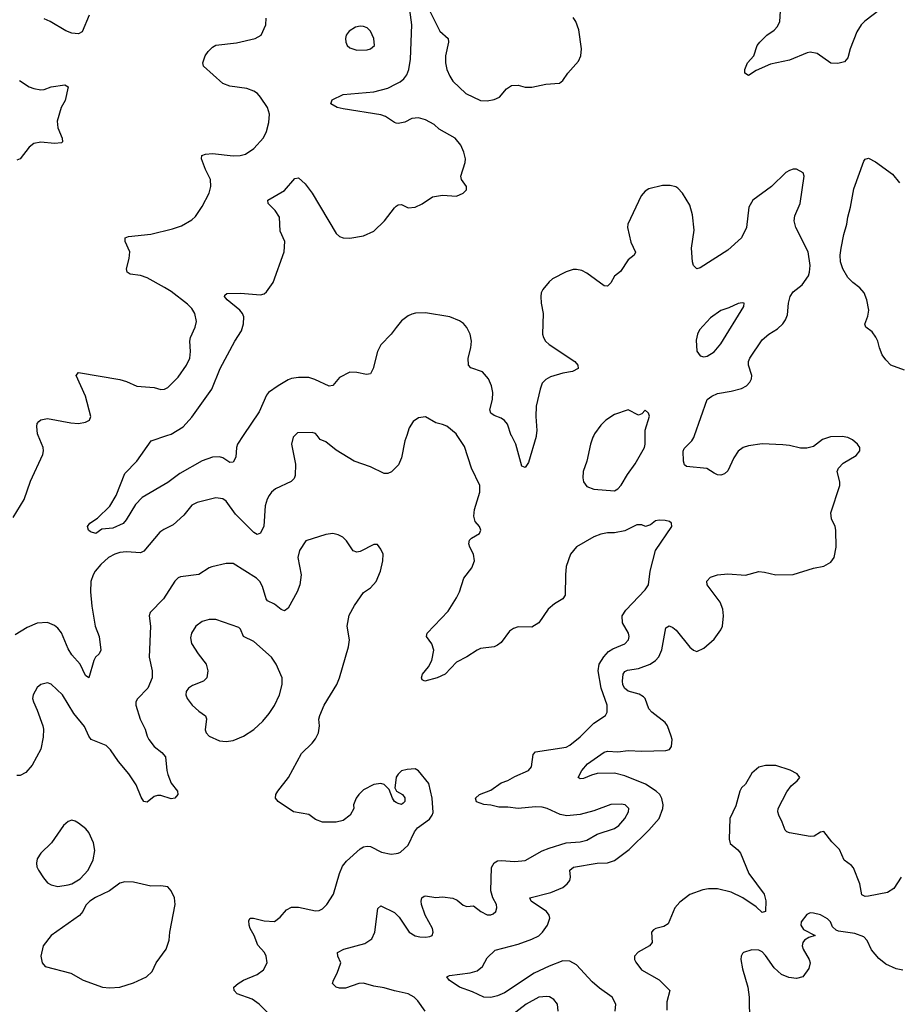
# Model space of a CAD drawing. Header units: inches. Extents: x 1771504 to 1971212, y 471788 to 643615.
# Tile 142 of 256: x 1787807 to 1792923, y 586689 to 592420. Entities that reach past the tile are written whole.
import ezdxf

# ---------------------------------------------------------------- set-up
doc = ezdxf.new("R2010")
doc.units = ezdxf.units.IN
doc.header["$MEASUREMENT"] = 0
for name, color, linetype in [('B7588', 7, 'Continuous'), ('B7589', 7, 'Continuous'), ('B7598', 7, 'Continuous'), ('B7599', 7, 'Continuous')]:
    doc.layers.add(name, color=color, linetype=linetype)

msp = doc.modelspace()

# ---------------------------------------------------------------- linework, layer by layer
at = {"layer": 'B7588', "color": 5}
for points, elevation in [([(1787770, 589523.8), (1787832.6, 589627.4), (1787870, 589734.8), (1787942.7, 589890), (1787946.6, 589910), (1787943.7, 589930), (1787915.8, 590000)], 540), ([(1789409, 590000), (1789399.1, 589990), (1789390.5, 589950), (1789414, 589834), (1789412, 589768), (1789404.6, 589750), (1789388.3, 589731.7), (1789296.4, 589690), (1789273.4, 589670), (1789259.6, 589650), (1789248.4, 589630), (1789237.5, 589590), (1789228.4, 589471.6), (1789210, 589431.8), (1789190, 589423.6), (1789170, 589436), (1789063.1, 589543.1), (1789010, 589618), (1788990, 589631.1), (1788950, 589638), (1788841, 589610), (1788810, 589594.7), (1788762.6, 589537.3), (1788700.5, 589479.5), (1788646.4, 589453.6), (1788622.8, 589437.2), (1788530, 589326.3), (1788510, 589316.9), (1788430, 589323.9), (1788390, 589319.8), (1788360.4, 589310), (1788324.6, 589290), (1788279.6, 589250), (1788246.3, 589210), (1788234.3, 589190), (1788222, 589150), (1788219.7, 589090), (1788227.1, 589007.1), (1788246.5, 588890), (1788270.4, 588829.6), (1788279.5, 588750), (1788270.3, 588730), (1788249.2, 588710.8), (1788238.3, 588690), (1788210.4, 588589.6), (1788190, 588603.7), (1788159.7, 588670), (1788110, 588723.8), (1788090, 588759.1), (1788050.6, 588850.6), (1788030, 588878), (1788010, 588894.7), (1787970, 588911.1), (1787910, 588907.1), (1787850, 588883.5), (1787780, 588840)], 540), ([(1789108.2, 590000), (1789074.7, 589950), (1789069.2, 589930), (1789065.8, 589874.2), (1789050, 589845.1), (1789030, 589842.4), (1788990, 589869.8), (1788970, 589875.8), (1788930, 589873.3), (1788870, 589852.2), (1788740.5, 589779.5), (1788670, 589725.6), (1788521.3, 589638.7), (1788481.5, 589598.5), (1788428.2, 589510), (1788410, 589488.4), (1788350, 589461.2), (1788285.5, 589454.5), (1788250, 589429.3), (1788220.2, 589440.2), (1788208.7, 589450), (1788201.2, 589470), (1788215.3, 589490), (1788261, 589519), (1788331.2, 589588.8), (1788368.3, 589651.7), (1788420.1, 589779.9), (1788489.8, 589850.2), (1788573.2, 589970), (1788664.5, 590000)], 520), ([(1790000, 589816.5), (1789971.5, 589788.5), (1789950, 589778.7), (1789930, 589778.9), (1789850, 589818.4), (1789755.3, 589850), (1789650, 589915.6), (1789590, 589962.4), (1789557.4, 589977.4), (1789539.6, 590000)], 540), ([(1790000, 587863.3), (1789990, 587869.3), (1789977.2, 587890), (1789959.3, 587939.3), (1789930, 587968.7), (1789910, 587974), (1789870, 587969.2), (1789810, 587937.2), (1789781, 587910), (1789766, 587890), (1789751.3, 587850), (1789752, 587830), (1789731.3, 587790), (1789690, 587759), (1789650, 587749), (1789569.5, 587749.5), (1789530, 587765.2), (1789490, 587794.5), (1789402, 587810), (1789313.2, 587870), (1789296, 587890), (1789298, 587910), (1789309.6, 587930), (1789371.8, 588010), (1789447.8, 588150), (1789511.1, 588208.9), (1789530, 588234.8), (1789546.6, 588270), (1789552.7, 588310), (1789549.4, 588349.4), (1789555.1, 588370), (1789579.6, 588430), (1789653.6, 588550), (1789669.6, 588590), (1789722, 588770), (1789727.8, 588810), (1789714.3, 588890), (1789726.3, 588953.7), (1789755.8, 589010), (1789810, 589086.7), (1789850, 589113.7), (1789882.4, 589150), (1789907.8, 589210), (1789922.4, 589270), (1789924.5, 589310), (1789910, 589339), (1789890, 589365.2), (1789870, 589366.6), (1789790, 589324.2), (1789770, 589321.3), (1789748.9, 589328.9), (1789710, 589386.6), (1789688.1, 589408.1), (1789661.7, 589421.7), (1789630, 589429.6), (1789590, 589424.7), (1789473.4, 589386.6), (1789437.1, 589330), (1789426.3, 589290), (1789447.1, 589190), (1789438.5, 589130), (1789422, 589090), (1789370, 588994.5), (1789350, 588980.5), (1789330, 588988.3), (1789290, 589018.7), (1789250, 589037.4), (1789242.2, 589050), (1789220.8, 589120.8), (1789205.1, 589150), (1789186.9, 589170), (1789050, 589255.1), (1789010, 589254.5), (1788925.3, 589234.8), (1788910, 589229.6), (1788850, 589191.3), (1788743.1, 589176.9), (1788730, 589171.8), (1788710, 589152), (1788645.3, 589050), (1788567.3, 588970), (1788562, 588950), (1788568.5, 588890), (1788561.1, 588710), (1788578.7, 588630), (1788579, 588590), (1788552.7, 588530), (1788493.4, 588466.6), (1788484.2, 588450), (1788483.2, 588430), (1788509.6, 588349.6), (1788538, 588290), (1788549.1, 588250), (1788559.6, 588230), (1788590, 588190.4), (1788635.6, 588155.6), (1788655.3, 588130), (1788663.6, 588050), (1788670, 588026.8), (1788690, 587976.3), (1788725.5, 587930), (1788727.7, 587910), (1788710.3, 587889.7), (1788690, 587886), (1788630, 587904.5), (1788610, 587904.5), (1788590, 587899.5), (1788550, 587866.6), (1788530, 587869.4), (1788514.1, 587894.1), (1788485.9, 587965.9), (1788442, 588030), (1788382.2, 588102.2), (1788336.4, 588170), (1788310, 588195.3), (1788223.6, 588230), (1788209.8, 588249.8), (1788185.5, 588305.5), (1788122.2, 588382.2), (1788055.6, 588490), (1787990, 588552.3), (1787970, 588560.9), (1787931.3, 588550), (1787910, 588532.7), (1787884.9, 588490), (1787882, 588470), (1787887.7, 588450), (1787910, 588401), (1787941.1, 588310), (1787945.7, 588290), (1787944.8, 588244.8), (1787930, 588175.1), (1787879.4, 588080.6), (1787842.3, 588037.7), (1787810, 588020.9), (1787790, 588020.9)], 560), ([(1790000, 588012), (1789998.8, 588010), (1789991, 587950), (1790000, 587933.6)], 560), ([(1789255.8, 586635.8), (1789202.4, 586690), (1789159.9, 586719.9), (1789073.6, 586750), (1789055.6, 586770), (1789054.5, 586790), (1789078.4, 586810), (1789110, 586830.2), (1789190, 586862.3), (1789227.3, 586890), (1789247.6, 586930), (1789243, 586970), (1789232.8, 586990), (1789192.9, 587032.9), (1789171.6, 587090), (1789149.8, 587130), (1789143.4, 587150), (1789142.2, 587177.8), (1789148.7, 587191.3), (1789168.6, 587191.4), (1789230, 587174.4), (1789290, 587172.2), (1789323.5, 587196.5), (1789360.5, 587239.5), (1789390, 587255.2), (1789430, 587255.2), (1789530, 587234), (1789550, 587234.9), (1789570, 587245.5), (1789596.2, 587270), (1789633.6, 587330), (1789668.5, 587451.5), (1789686.2, 587493.8), (1789710, 587523), (1789790, 587593.4), (1789810, 587605.5), (1789830, 587610.6), (1789850, 587608.2), (1789914.7, 587574.7), (1789970, 587562.4), (1790000, 587567)], 560), ([(1790000, 586764.9), (1789990, 586766.9), (1789930, 586786.2), (1789870, 586795.1), (1789810, 586812.1), (1789781, 586810), (1789704.2, 586784.2), (1789670, 586783.6), (1789649, 586790), (1789629.3, 586810), (1789633.6, 586830), (1789655.6, 586870), (1789677.6, 586930), (1789659.5, 586970), (1789657.2, 586990), (1789694, 587010), (1789817, 587043), (1789857, 587070), (1789875.6, 587110), (1789892.7, 587247.3), (1789910, 587262.8), (1789990, 587223), (1790000, 587213.2)], 540)]:
    msp.add_lwpolyline(points, dxfattribs=dict(at, elevation=elevation))
at = {"layer": 'B7588', "color": 5, "elevation": 580}
for points in [[(1788910, 588929.7), (1788870, 588917.4), (1788832.4, 588890), (1788807, 588850), (1788802, 588822), (1788808, 588790), (1788846.4, 588730), (1788892.4, 588670), (1788902.4, 588630), (1788897.1, 588590), (1788877.3, 588570), (1788814.3, 588545.7), (1788790.4, 588530), (1788776.4, 588510), (1788775.3, 588490), (1788782, 588470), (1788811.8, 588430), (1788850, 588394.9), (1788888.6, 588368.6), (1788894.9, 588350), (1788887.4, 588287.4), (1788893, 588270), (1788910, 588250.6), (1788970, 588222.4), (1789010, 588218.4), (1789050, 588224.4), (1789109.7, 588250.3), (1789170, 588288.4), (1789222.8, 588337.2), (1789258.9, 588381.1), (1789290, 588428), (1789319.7, 588490), (1789334.7, 588550), (1789335.8, 588590), (1789301.3, 588670), (1789273.3, 588710), (1789170, 588800.5), (1789110.9, 588830.9), (1789092.5, 588872.5), (1789083.3, 588883.3), (1788950, 588929.6)], [(1788110, 587761.2), (1788090, 587753.2), (1788062.8, 587730), (1787993, 587630), (1787930.8, 587570), (1787910, 587535.3), (1787904.9, 587510), (1787906.8, 587490), (1787916, 587470), (1787945.1, 587425.1), (1787970, 587396.3), (1787990, 587385.5), (1788030, 587375.5), (1788090, 587384.9), (1788111.3, 587391.3), (1788160.1, 587419.9), (1788206.6, 587470), (1788235.6, 587530), (1788245.4, 587585.4), (1788237, 587630), (1788209.3, 587690), (1788192.3, 587710), (1788150, 587743.7), (1788130, 587756)], [(1788418.5, 587401.5), (1788390, 587394.5), (1788330, 587349.6), (1788248.5, 587311.5), (1788216, 587290), (1788193.2, 587266.8), (1788174.8, 587230), (1788154.6, 587205.4), (1787990.8, 587090), (1787943.8, 587030), (1787930.5, 586970), (1787938, 586930), (1787956, 586910), (1788104.7, 586870), (1788176, 586830), (1788288.8, 586788.8), (1788330, 586784.9), (1788390, 586788.7), (1788470, 586814.4), (1788545.2, 586850), (1788578.9, 586881.1), (1788602, 586930), (1788659.5, 587010), (1788678, 587062), (1788681.6, 587110), (1788713.3, 587270), (1788709.3, 587310), (1788689.5, 587349.5), (1788670, 587372.7), (1788630, 587379.5), (1788570, 587377), (1788470, 587399.5)]]:
    msp.add_lwpolyline(points, close=True, dxfattribs=at)
at = {"layer": 'B7589', "color": 5}
for points, elevation in [([(1787915.8, 590000), (1787911.8, 590010), (1787907.2, 590052.8), (1787909.4, 590070), (1787918.9, 590081.1), (1787930, 590090.6), (1787970, 590099.1), (1788106, 590074), (1788150, 590070.6), (1788190, 590077.3), (1788213.2, 590090), (1788221.2, 590110), (1788189.5, 590230), (1788136, 590350), (1788150, 590366.8), (1788390, 590325.8), (1788430, 590314), (1788490, 590287.7), (1788590, 590278.7), (1788630, 590268.5), (1788650, 590270.3), (1788670, 590278.7), (1788730, 590339.5), (1788778, 590410), (1788797.2, 590450), (1788802.6, 590490), (1788797.4, 590550), (1788801.3, 590570), (1788829.6, 590630), (1788836, 590664), (1788828, 590710), (1788810, 590738.4), (1788784.9, 590764.9), (1788690, 590837.4), (1788650, 590862.4), (1788550, 590917), (1788511.3, 590931.3), (1788450, 590939.5), (1788433.2, 590950), (1788429.6, 590970), (1788445.6, 591030), (1788449.5, 591069.5), (1788420.9, 591130), (1788421.2, 591150), (1788441.7, 591158.3), (1788570, 591172.7), (1788697.8, 591202.2), (1788750, 591220.3), (1788810, 591255.3), (1788830, 591274), (1788870, 591332.7), (1788910.9, 591410), (1788919.7, 591450), (1788919.2, 591490), (1788889, 591549), (1788865.4, 591610), (1788867.3, 591630), (1788890, 591638.3), (1788930, 591641.2), (1789050, 591627.1), (1789090.9, 591629.1), (1789122.5, 591637.5), (1789170, 591670.4), (1789226.9, 591733.1), (1789243.6, 591770), (1789257.2, 591822.7), (1789261, 591870), (1789250.9, 591910), (1789210, 591969.7), (1789191, 591990), (1789170, 592004.2), (1789130, 592019.3), (1789030, 592034.3), (1788990, 592048), (1788878, 592150), (1788873.6, 592170), (1788888, 592210), (1788905.6, 592234.4), (1788930, 592260.4), (1788950, 592272.7), (1789070, 592285.5), (1789178, 592310), (1789214, 592330), (1789241.2, 592390), (1789242, 592430)], 540), ([(1788212.5, 592447.5), (1788170.3, 592350), (1788150, 592338.7), (1788110, 592341.3), (1788075.2, 592355.2), (1787985.2, 592410), (1787950, 592425.1)], 540), ([(1787805.5, 592065.5), (1787862.8, 592030), (1787890, 592020.4), (1787930, 592012.7), (1787950, 592014.9), (1787991.4, 592028.6), (1788070, 592040.7), (1788090.5, 592030), (1788073, 591950), (1788048.5, 591910), (1788024.9, 591830), (1788028.7, 591790), (1788054.9, 591730), (1788057.3, 591710), (1788050, 591702.7), (1788010, 591699.7), (1787930, 591707.6), (1787890, 591699.5), (1787862, 591678), (1787810, 591609.6), (1787790, 591603.6)], 540), ([(1790000, 591818.7), (1789990, 591821.4), (1789937, 591857), (1789910, 591867), (1789690, 591902), (1789655.3, 591910), (1789619, 591930), (1789627, 591953), (1789690, 591984.9), (1789870, 591999.6), (1789950, 592021.2), (1790000, 592046.8)], 520), ([(1788664.5, 590000), (1788690, 590008.4), (1788759.1, 590050), (1788810, 590107.6), (1788925.3, 590270), (1788974.7, 590390), (1789059.4, 590550), (1789098, 590610), (1789110.7, 590650), (1789112, 590690), (1789104.6, 590710), (1789089.8, 590730), (1789015.1, 590790), (1789000.5, 590810), (1789002.3, 590817.7), (1789013.6, 590826.4), (1789092.1, 590827.9), (1789210, 590818.6), (1789230, 590824.4), (1789244.1, 590835.9), (1789283.9, 590890), (1789346.5, 591070), (1789350.8, 591130), (1789324, 591190), (1789319.6, 591270), (1789295.6, 591310), (1789254.5, 591350), (1789252.7, 591370), (1789350, 591427), (1789410, 591496.3), (1789430, 591499.1), (1789470, 591464.9), (1789510, 591410.5), (1789650, 591175.8), (1789670, 591158.9), (1789690, 591151.4), (1789730, 591149.3), (1789810, 591161.4), (1789870, 591189.4), (1789931.6, 591250), (1789990, 591326), (1790000, 591334.2)], 520), ([(1790000, 590628), (1789970.2, 590589.8), (1789910, 590527), (1789890.2, 590489.8), (1789865.7, 590390), (1789850, 590359.5), (1789825.8, 590354.2), (1789770, 590367), (1789730, 590369.4), (1789670, 590338), (1789630, 590292), (1789610, 590286.3), (1789526.3, 590326.3), (1789490, 590338.5), (1789430, 590336.8), (1789390, 590331.4), (1789370, 590323.5), (1789312.9, 590290), (1789256.9, 590250), (1789244.4, 590235.6), (1789201.3, 590138.7), (1789108.2, 590000)], 520), ([(1789539.6, 590000), (1789530, 590012.3), (1789510, 590018), (1789424.4, 590015.6), (1789409, 590000)], 540)]:
    msp.add_lwpolyline(points, dxfattribs=dict(at, elevation=elevation))
at = {"layer": 'B7589', "color": 5, "elevation": 540}
msp.add_lwpolyline([(1789790, 592382.7), (1789763.4, 592376.6), (1789726.2, 592353.8), (1789707.7, 592330), (1789704.9, 592310), (1789705.5, 592290), (1789714.8, 592270), (1789730, 592257.3), (1789770, 592242), (1789830, 592244.9), (1789850, 592250.8), (1789872.3, 592270), (1789869.2, 592310), (1789850, 592354), (1789830, 592373.2), (1789810, 592381.2)], close=True, dxfattribs=at)
at = {"layer": 'B7598', "color": 5}
for points, elevation in [([(1790000, 587213.2), (1790016.7, 587196.7), (1790075.5, 587110), (1790110, 587087.4), (1790138, 587082), (1790170, 587080.4), (1790195.3, 587084.7), (1790209.3, 587090.7), (1790215.1, 587110), (1790211.6, 587130), (1790167.6, 587207.6), (1790146.3, 587270), (1790144.2, 587290), (1790149.5, 587310), (1790162, 587318), (1790170, 587320.4), (1790229.6, 587310.4), (1790270, 587315.8), (1790330, 587308), (1790355.1, 587295.1), (1790390, 587266.7), (1790410, 587257.8), (1790450, 587262.3), (1790492.9, 587230), (1790530, 587210.2), (1790550, 587210.2), (1790563.9, 587216.1), (1790578.8, 587230), (1790585.3, 587250), (1790583.2, 587270), (1790561.7, 587310), (1790550.6, 587350), (1790555.1, 587484.9), (1790570, 587513.4), (1790590, 587524.1), (1790610, 587526.4), (1790690, 587519.7), (1790750, 587526.7), (1790850, 587583.5), (1790890, 587597.8), (1790990, 587628.4), (1791070, 587634.7), (1791110, 587644.7), (1791170, 587680.2), (1791270, 587713), (1791295.3, 587730), (1791330.9, 587770), (1791352.4, 587810), (1791353.3, 587830), (1791333.2, 587850), (1791310, 587854.8), (1791250, 587851.8), (1791150, 587816.4), (1791070, 587794.2), (1790993.2, 587786.8), (1790954.7, 587794.7), (1790878, 587830), (1790850, 587837.4), (1790810, 587839.4), (1790710, 587828.2), (1790650, 587836.5), (1790597, 587837), (1790550, 587848.7), (1790510, 587852.4), (1790467.7, 587867.7), (1790462, 587890), (1790483.7, 587910), (1790550, 587934.9), (1790610, 587977.6), (1790650, 587992.2), (1790690, 588015.5), (1790769.8, 588050.2), (1790788, 588072), (1790797, 588143), (1790810, 588159), (1790990, 588186.7), (1791010, 588197.7), (1791070, 588247.1), (1791150, 588326.5), (1791218, 588370), (1791228.3, 588390), (1791228.6, 588430), (1791193.2, 588530), (1791174.8, 588630), (1791181.1, 588670), (1791207.6, 588712.4), (1791236.5, 588743.5), (1791260.8, 588759.2), (1791331.6, 588788.4), (1791351.5, 588810), (1791355.6, 588830), (1791351.6, 588850), (1791317.7, 588910), (1791315.1, 588950), (1791336.4, 588983.6), (1791450, 589101.6), (1791467.8, 589130), (1791478.7, 589210), (1791509.3, 589330), (1791604, 589470), (1791602, 589490), (1791590, 589499), (1791566.3, 589506.3), (1791530, 589507), (1791510, 589503.6), (1791480.4, 589479.6), (1791450.4, 589469.6), (1791430, 589479.5), (1791399.8, 589480.2), (1791330, 589445.2), (1791270, 589433.2), (1791230, 589432.7), (1791190, 589426), (1791150, 589409.4), (1791050, 589352.7), (1791013.4, 589310), (1790990, 589238), (1790984.4, 589190), (1790983.8, 589070), (1790970.3, 589049.8), (1790920.6, 589019.4), (1790884, 588990), (1790830, 588909.6), (1790790, 588884.7), (1790710, 588885.6), (1790682.9, 588877.1), (1790659.6, 588860.4), (1790610, 588796.2), (1790590, 588778.9), (1790570, 588769.7), (1790490, 588760.5), (1790470, 588751.5), (1790410, 588711.2), (1790350, 588681.1), (1790285.5, 588610), (1790238.8, 588590), (1790166, 588570), (1790150, 588578), (1790146, 588590), (1790152.7, 588610), (1790186.7, 588653.3), (1790207, 588690), (1790219.5, 588750), (1790207.5, 588787.5), (1790176, 588830), (1790179.3, 588850), (1790302.3, 588977.7), (1790350, 589054.8), (1790367.8, 589090), (1790393.6, 589170), (1790440.7, 589230), (1790456.3, 589270), (1790450, 589309), (1790427.6, 589350), (1790422, 589370), (1790426, 589390), (1790438, 589402), (1790484, 589430), (1790493.2, 589450), (1790484, 589470), (1790459.6, 589499.6), (1790451.5, 589530), (1790455.8, 589570), (1790486, 589670), (1790487.3, 589710), (1790437.2, 589810), (1790396.5, 589936.5), (1790354.7, 590000)], 540), ([(1790060.6, 590000), (1790050.3, 589970), (1790030.2, 589869.8), (1790013.7, 589830), (1790000, 589816.5)], 540), ([(1791275.3, 586650), (1791278.4, 586690), (1791256.8, 586730), (1791182.5, 586782.5), (1791139.7, 586819.7), (1791050, 586918.3), (1791010, 586940.5), (1790970, 586941.9), (1790890, 586911.6), (1790802, 586870), (1790630, 586756.2), (1790590, 586738.9), (1790550, 586729.1), (1790510, 586730.6), (1790442.9, 586762.9), (1790367.6, 586790), (1790307.3, 586830), (1790294, 586850), (1790310, 586857.1), (1790430, 586872.3), (1790470, 586884.9), (1790502.4, 586910), (1790530, 586959.1), (1790575.3, 587004.7), (1790710, 587040.2), (1790790, 587067.9), (1790830, 587088.7), (1790851.5, 587110), (1790880.4, 587150), (1790893.7, 587190), (1790890, 587208.7), (1790875.1, 587230), (1790785.1, 587290), (1790778, 587310), (1790900.7, 587339.3), (1790969.7, 587370), (1790994, 587390), (1791009.7, 587410), (1791013.5, 587430), (1791011.2, 587470), (1791031.6, 587488.4), (1791170, 587510.9), (1791230, 587512.9), (1791270, 587527.1), (1791355.3, 587590), (1791470, 587702), (1791529.8, 587770), (1791552.2, 587830), (1791554.6, 587850), (1791546.6, 587886.6), (1791533.8, 587910), (1791514, 587930), (1791450.9, 587970), (1791330, 588019.9), (1791270, 588034), (1791170, 588033.5), (1791136, 588024), (1791090, 588003.5), (1791070, 588001.6), (1791058, 588010), (1791080.9, 588050), (1791113.3, 588090), (1791210, 588157.3), (1791230, 588162.8), (1791290, 588159), (1791350, 588166), (1791430, 588162.5), (1791570, 588167), (1791590, 588173.4), (1791601.6, 588190), (1791606, 588230), (1791601.3, 588250), (1791579.7, 588310), (1791565.4, 588330), (1791486.9, 588390), (1791471.1, 588410), (1791448.6, 588468.6), (1791438.7, 588478.7), (1791414.1, 588494.1), (1791350, 588512.8), (1791329.2, 588530), (1791319.5, 588550), (1791317.8, 588570), (1791321.8, 588610), (1791330, 588627), (1791346.2, 588633.8), (1791410, 588644.2), (1791478.4, 588670), (1791510, 588690.3), (1791528.2, 588711.8), (1791546.7, 588753.3), (1791570, 588880.7), (1791588.2, 588891.8), (1791610, 588883.1), (1791630, 588866.7), (1791710, 588768.4), (1791730, 588750.4), (1791750, 588743), (1791790, 588762.4), (1791850, 588813.7), (1791890, 588868.4), (1791899.2, 588890), (1791905.6, 588950), (1791900.8, 588990), (1791885, 589030), (1791809.7, 589130), (1791808.4, 589151.6), (1791830, 589176.4), (1791870, 589188.5), (1791930, 589195.2), (1792032.9, 589187.1), (1792110, 589207.6), (1792144.6, 589204.6), (1792210, 589188.9), (1792310, 589190.4), (1792430, 589227), (1792490, 589238.9), (1792530, 589262.6), (1792549.8, 589290.2), (1792561.7, 589350), (1792559.7, 589450), (1792555.4, 589470), (1792534.3, 589514.3), (1792529.8, 589550), (1792581.7, 589710), (1792582.6, 589730), (1792567.4, 589790), (1792574.8, 589810), (1792601.2, 589838.8), (1792677.2, 589882.8), (1792699.7, 589910), (1792699.7, 589930), (1792686.3, 589950), (1792655.6, 589975.6), (1792630, 589988.6), (1792595.2, 589995.2), (1792527.3, 589992.7), (1792482.5, 589977.5), (1792430, 589936.3), (1792390, 589925.7), (1792353, 589927), (1792290, 589942.2), (1792250, 589946.2), (1792130, 589950.7), (1792050, 589939.8), (1792020.5, 589930), (1791990.2, 589909.8), (1791964.9, 589870), (1791930, 589795.1), (1791910, 589777), (1791890, 589769.6), (1791870, 589771.8), (1791850, 589780.7), (1791808.5, 589808.5), (1791690, 589819.6), (1791678.4, 589830), (1791672.6, 589850), (1791671.1, 589908.9), (1791675.8, 589924.2), (1791720.5, 589970), (1791731.5, 589988.5), (1791735.7, 590000)], 520), ([(1790815.3, 590000), (1790814.7, 589994.7), (1790770, 589842), (1790750, 589814), (1790730, 589822), (1790695.6, 589950), (1790670, 589999.3), (1790669.8, 590000)], 520), ([(1791149.4, 590000), (1791144.9, 589990), (1791130.5, 589950), (1791108.5, 589851.5), (1791087.7, 589790), (1791085.8, 589754.2), (1791090.7, 589730), (1791110, 589702.8), (1791150, 589687.7), (1791270, 589678.8), (1791289.5, 589690.5), (1791310, 589711), (1791346.2, 589773.8), (1791390, 589834.8), (1791444.5, 589930), (1791449.6, 589950), (1791449.5, 590000)], 540), ([(1790000, 587567), (1790010, 587568.5), (1790024.9, 587575.1), (1790070, 587614.8), (1790106.3, 587693.7), (1790123.3, 587716.7), (1790192.7, 587767.3), (1790209.4, 587790), (1790214.5, 587805.5), (1790209.7, 587889.7), (1790190, 587975.3), (1790129.1, 588049.1), (1790110, 588059), (1790063.5, 588056.5), (1790030.8, 588049.2), (1790010, 588028.7), (1790000, 588012)], 560), ([(1792939.6, 587430), (1792896.4, 587363.6), (1792860, 587340), (1792750, 587318.3), (1792730, 587316.8), (1792710, 587325.6), (1792698.7, 587390), (1792662.9, 587482.9), (1792650, 587497.6), (1792607.6, 587527.6), (1792579.7, 587590), (1792535.3, 587635.3), (1792490, 587694.5), (1792470, 587691.8), (1792432.7, 587667.3), (1792410, 587665.4), (1792290, 587686.9), (1792273, 587693), (1792263.3, 587703.3), (1792247.6, 587750), (1792227.6, 587790), (1792221.8, 587810), (1792223.5, 587830), (1792274.1, 587925.9), (1792299.7, 587960.3), (1792334, 587990), (1792348.7, 588010), (1792334, 588030), (1792292.6, 588052.6), (1792210, 588079.6), (1792150, 588079.7), (1792110, 588069.7), (1792070, 588035.6), (1792033.1, 587970), (1792010.4, 587950), (1791999.6, 587930), (1791976, 587844), (1791942.4, 587770), (1791938, 587650), (1791944.5, 587624.5), (1791989.1, 587589.1), (1792004.4, 587570), (1792052.3, 587450), (1792142.8, 587330), (1792151.7, 587291.7), (1792150, 587229.2), (1792130, 587224.2), (1792095.9, 587255.9), (1792018, 587310), (1791950, 587341.6), (1791870, 587361.8), (1791818.4, 587361.6), (1791785, 587355), (1791710, 587328.3), (1791650, 587283.8), (1791622.7, 587250), (1791582.3, 587157.7), (1791558, 587142), (1791511.3, 587130), (1791498, 587122), (1791486.8, 587110), (1791490.7, 587050), (1791474, 587030), (1791407.8, 586992.2), (1791387.8, 586970), (1791387.9, 586950), (1791394.6, 586934.6), (1791427.2, 586890), (1791531.1, 586831.1), (1791592, 586770), (1791575.6, 586704.4), (1791575.5, 586655.5)], 520), ([(1790000, 587933.6), (1790002, 587930), (1790036, 587910), (1790050, 587891.3), (1790050.4, 587869.6), (1790040.7, 587859.3), (1790030, 587853.2), (1790010, 587857.2), (1790000, 587863.3)], 560), ([(1792950, 586888.3), (1792910, 586896.3), (1792850, 586922.9), (1792810, 586955.6), (1792766.7, 587006.7), (1792741.5, 587061.5), (1792722.6, 587082.6), (1792670, 587102), (1792574.9, 587114.9), (1792560.5, 587120.5), (1792540.1, 587140.1), (1792527.3, 587170), (1792510, 587187.3), (1792470, 587209.6), (1792430, 587220.7), (1792410, 587220.9), (1792390, 587212.3), (1792357.6, 587170), (1792355.8, 587150), (1792370, 587124.9), (1792438, 587090), (1792402.6, 587077.4), (1792377, 587063), (1792366.4, 587050), (1792363.6, 587030), (1792369, 587010), (1792404.6, 586950), (1792410.3, 586930), (1792402, 586898), (1792367.7, 586850), (1792330, 586839.8), (1792285.6, 586845.6), (1792242.4, 586862.4), (1792200.8, 586900.8), (1792150, 586974.3), (1792130, 586994.3), (1792110, 587005.1), (1792070, 587006.3), (1792021, 586990), (1792015.5, 586984.5), (1792007.3, 586970), (1792005.5, 586950), (1792016.1, 586896.1), (1792047.2, 586790), (1792055.3, 586730), (1792056.3, 586590)], 540), ([(1790167.8, 586650), (1790124.5, 586710), (1790103.7, 586730), (1790070, 586751.2), (1790000, 586764.9)], 540), ([(1790941.6, 586650), (1790938.4, 586690), (1790917.5, 586717.5), (1790892.3, 586732.3), (1790875.6, 586735.6), (1790830, 586731), (1790756.4, 586690), (1790670, 586624.4)], 540)]:
    msp.add_lwpolyline(points, dxfattribs=dict(at, elevation=elevation))
at = {"layer": 'B7599', "color": 5}
for points, elevation in [([(1790000, 592046.8), (1790022, 592058), (1790044.2, 592075.8), (1790061.2, 592098.8), (1790073.5, 592130), (1790082.4, 592190), (1790090.8, 592390.8), (1790078, 592478)], 520), ([(1790173.4, 592513.4), (1790253.8, 592353.8), (1790302, 592310), (1790303.8, 592290), (1790286, 592210), (1790286.9, 592170), (1790295.2, 592130), (1790311.7, 592091.7), (1790330, 592063.1), (1790404.4, 591990), (1790490, 591949.3), (1790530, 591947.1), (1790570, 591956), (1790600.9, 591970), (1790642, 592018), (1790670, 592036.4), (1790710, 592039.3), (1790750, 592028.5), (1790790, 592027), (1790870, 592045.3), (1790950, 592050.5), (1790970, 592067.3), (1790998, 592110), (1791061.5, 592178.5), (1791074.7, 592210), (1791078.3, 592250), (1791062, 592362), (1791046.2, 592410), (1791030, 592432.6)], 520), ([(1792858.6, 592510), (1792727.8, 592412.2), (1792706.6, 592390), (1792681.6, 592350), (1792642.7, 592250), (1792630, 592199), (1792610, 592176), (1792570, 592164.5), (1792530, 592168), (1792450, 592222.8), (1792410, 592230.9), (1792391.7, 592228.3), (1792290, 592185.3), (1792178.5, 592161.5), (1792095.6, 592124.4), (1792050, 592096), (1792029.2, 592110), (1792029.3, 592130), (1792044, 592170), (1792082, 592210), (1792101.2, 592270), (1792117.2, 592290), (1792157, 592330), (1792200.8, 592359.2), (1792219.8, 592380.2), (1792233.3, 592410), (1792237, 592470)], 480), ([(1790000, 591334.2), (1790010, 591342.4), (1790030, 591343.9), (1790070, 591326.2), (1790110, 591328.2), (1790150, 591349.1), (1790210, 591390.2), (1790270, 591399.3), (1790350, 591393.4), (1790389.4, 591410), (1790409.3, 591430), (1790409.3, 591450), (1790379.5, 591490), (1790376.2, 591510), (1790400.5, 591590), (1790402.4, 591610), (1790393, 591650), (1790376.3, 591690), (1790342, 591730), (1790250, 591782.4), (1790221.3, 591810), (1790170, 591837.8), (1790130, 591849), (1790090, 591844.4), (1790050, 591824.2), (1790010, 591816.1), (1790000, 591818.7)], 520), ([(1792959.6, 590379.6), (1792880.3, 590410), (1792850, 590439.8), (1792828.9, 590470), (1792813.2, 590510), (1792804.3, 590550), (1792793, 590573), (1792770, 590603.1), (1792734.5, 590630), (1792728.1, 590648.1), (1792745.4, 590694.6), (1792750.8, 590730), (1792739.1, 590790), (1792723.2, 590830), (1792699.4, 590859.4), (1792658.4, 590890), (1792630, 590920.3), (1792599.7, 590970), (1792585.5, 591010), (1792584.2, 591050), (1792590, 591090.5), (1792605.6, 591170), (1792624.1, 591230), (1792628.3, 591270), (1792645, 591330), (1792664.2, 591435.8), (1792723.1, 591596.9), (1792730, 591608), (1792750, 591614), (1792790, 591592.9), (1792890, 591521.3), (1792930, 591470.2)], 480), ([(1791735.7, 590000), (1791810.6, 590209.4), (1791836.3, 590230), (1791870, 590244.1), (1791950, 590257.4), (1792010, 590274), (1792038.3, 590290), (1792058.5, 590310), (1792067.4, 590330), (1792069.7, 590350), (1792049.8, 590410), (1792049.8, 590430), (1792057.8, 590450), (1792130, 590556.1), (1792170, 590589.1), (1792219.7, 590620.3), (1792250.6, 590649.4), (1792266.4, 590673.6), (1792277.2, 590702.8), (1792283.2, 590770), (1792292.7, 590810), (1792310, 590835.6), (1792363.6, 590876.4), (1792399.4, 590930), (1792406.5, 590950), (1792409, 590990), (1792398.9, 591070), (1792327.2, 591210), (1792316.1, 591250), (1792321.2, 591278.8), (1792350.8, 591350), (1792375.1, 591510), (1792369.5, 591529.5), (1792330, 591549.4), (1792310, 591549.5), (1792290, 591542.9), (1792268, 591530), (1792183.7, 591450), (1792075.8, 591370), (1792052, 591330), (1792039, 591210), (1792010.1, 591149.9), (1791930, 591079.7), (1791770, 590975.6), (1791749.2, 590970), (1791730, 590989.2), (1791725.4, 591010), (1791719.7, 591090), (1791734.6, 591194.6), (1791724.6, 591284.6), (1791710, 591341.2), (1791666.6, 591410), (1791640.1, 591440.1), (1791627.6, 591447.6), (1791594.9, 591454.9), (1791550, 591455.1), (1791470, 591435.1), (1791450, 591422.9), (1791425.7, 591394.3), (1791348.7, 591230), (1791347, 591210), (1791366.3, 591126.3), (1791392.2, 591067.8), (1791385.5, 591050), (1791350, 591022), (1791304.6, 590955.4), (1791270, 590926.6), (1791250, 590889.3), (1791230.7, 590870), (1791210, 590871.8), (1791110, 590945.6), (1791079.7, 590959.8), (1791050, 590966.3), (1791030, 590966.6), (1790990, 590952.8), (1790910, 590911.5), (1790890, 590894.5), (1790852.7, 590850), (1790843.7, 590830), (1790841.1, 590810), (1790843.1, 590770), (1790854.3, 590710), (1790851.7, 590590), (1790857.4, 590570), (1790868.9, 590550), (1790890, 590529.1), (1791040.5, 590430), (1791057.3, 590410), (1791058.8, 590390), (1791026.7, 590373.3), (1790970, 590362.4), (1790898.6, 590341.5), (1790870, 590327), (1790850, 590305.2), (1790837, 590270), (1790815.3, 590170), (1790812.8, 590110), (1790818.3, 590030), (1790815.3, 590000)], 520), ([(1790669.8, 590000), (1790646.8, 590066.8), (1790630, 590087.6), (1790610, 590101.6), (1790570, 590117), (1790549.6, 590130), (1790545.6, 590150), (1790559.7, 590210), (1790562, 590250), (1790553.7, 590290), (1790536.3, 590330), (1790502, 590370), (1790434.7, 590394.8), (1790419.7, 590410), (1790419.1, 590450), (1790434.7, 590510), (1790437.4, 590550), (1790429.7, 590589.7), (1790410, 590629.2), (1790391.3, 590651.3), (1790367.9, 590667.9), (1790311.3, 590691.3), (1790170, 590714.5), (1790112.1, 590712.1), (1790090, 590707), (1790070, 590696.2), (1790030, 590666.6), (1790000, 590628)], 520), ([(1791449.5, 590000), (1791449.4, 590030.6), (1791473.6, 590113.6), (1791468, 590130), (1791450, 590148), (1791430, 590126), (1791410, 590118), (1791350, 590149.3), (1791270, 590122), (1791220.7, 590090), (1791190, 590059.3), (1791154, 590010), (1791149.4, 590000)], 540), ([(1790354.7, 590000), (1790348.9, 590008.9), (1790294, 590054), (1790270, 590064.7), (1790230, 590074), (1790170, 590109.5), (1790130, 590103.7), (1790099, 590081), (1790075.8, 590044.2), (1790060.6, 590000)], 540)]:
    msp.add_lwpolyline(points, dxfattribs=dict(at, elevation=elevation))
at = {"layer": 'B7599', "color": 5, "elevation": 540}
msp.add_lwpolyline([(1792013.2, 590773.2), (1791990, 590769), (1791936.7, 590743.3), (1791890, 590727), (1791830, 590684.2), (1791765.7, 590614.3), (1791753.4, 590590), (1791745.1, 590554.9), (1791750, 590491.3), (1791770, 590463), (1791790, 590458), (1791810, 590462.4), (1791850, 590486.7), (1791890, 590533), (1792024, 590750), (1792026, 590770)], close=True, dxfattribs=at)

doc.saveas('drawing.dxf')
